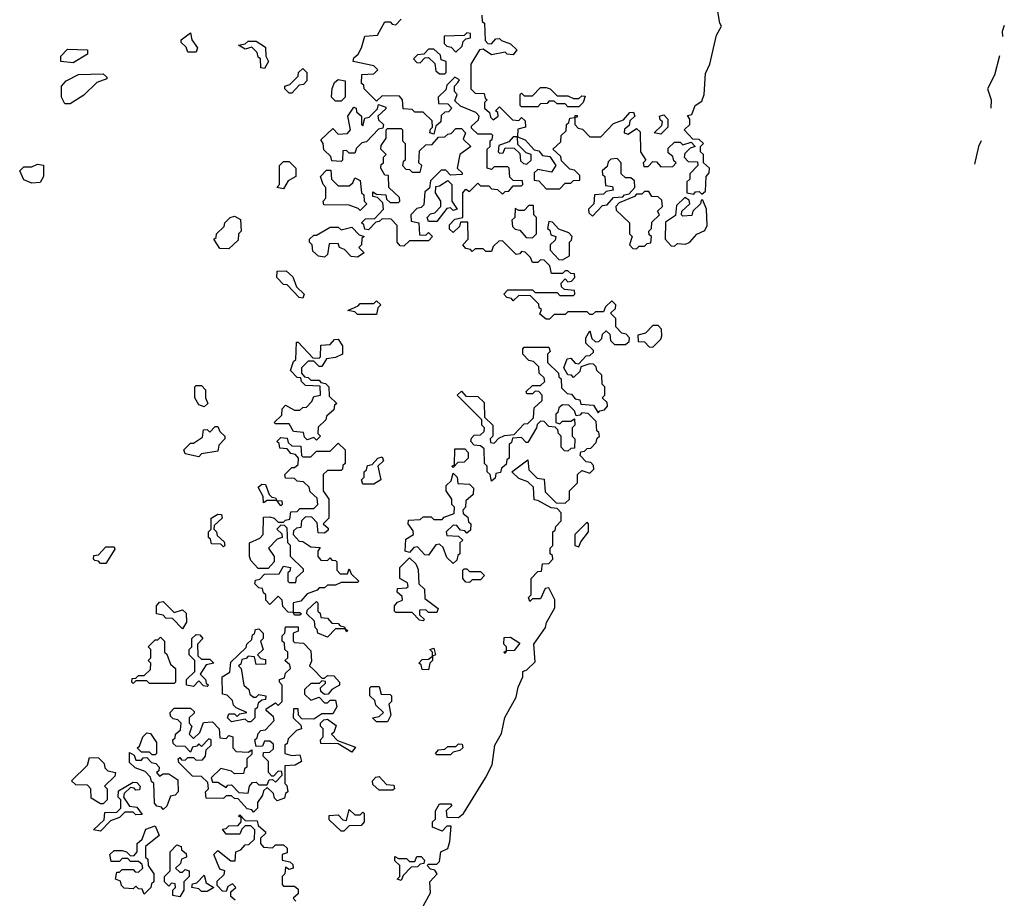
# Model space of a CAD drawing. Extents: x 2494118 to 2687960, y 757339 to 915227.
# Tile 201 of 256: x 2668700 to 2672300, y 783875 to 787088. Entities that reach past the tile are written whole.
import ezdxf

# ---------------------------------------------------------------- set-up
doc = ezdxf.new("R2010")
doc.units = 0

msp = doc.modelspace()

# ---------------------------------------------------------------- linework, layer by layer
at = {"layer": '0CON20XD'}
for points in [[(2670390, 787105), (2670391.7, 787081.7), (2670400, 787075), (2670401.7, 787011.7), (2670411.7, 787001.7), (2670425, 787000), (2670441.7, 787018.3), (2670455, 787020), (2670461.7, 787011.7), (2670495, 787000), (2670518.3, 786978.3), (2670505, 786960), (2670482.5, 786962.5), (2670475, 786970), (2670425, 786960), (2670395, 786980), (2670381.7, 786978.3), (2670350, 786925), (2670350, 786835), (2670365, 786820), (2670398.3, 786818.3), (2670401.7, 786801.7), (2670410, 786795), (2670400, 786785), (2670400, 786765), (2670418.3, 786748.3), (2670421.7, 786731.7), (2670431.7, 786721.7), (2670450, 786735), (2670448.3, 786748.3), (2670440, 786755), (2670455, 786770), (2670501.7, 786721.7), (2670525, 786720), (2670535, 786730), (2670548.3, 786718.3), (2670550, 786695), (2670521.7, 786688.3), (2670520, 786660), (2670548.3, 786648.3), (2670581.7, 786611.7), (2670598.3, 786608.3), (2670611.7, 786591.7), (2670638.3, 786588.3), (2670660, 786555), (2670645, 786530), (2670595, 786540), (2670581.7, 786528.3), (2670581.7, 786501.7), (2670598.3, 786498.3), (2670625, 786470), (2670675, 786470), (2670695, 786490), (2670715, 786490), (2670725, 786500), (2670748.3, 786501.7), (2670748.3, 786518.3), (2670728.3, 786538.3), (2670711.7, 786541.7), (2670681.7, 786571.7), (2670678.3, 786588.3), (2670650, 786615), (2670678.3, 786641.7), (2670680, 786665), (2670698.3, 786681.7), (2670700, 786705), (2670708.3, 786711.7), (2670711.7, 786728.3), (2670730, 786730), (2670731.7, 786738.3), (2670738.3, 786738.3), (2670738.3, 786731.7), (2670730, 786730), (2670730, 786705), (2670741.7, 786691.7), (2670758.3, 786688.3), (2670785, 786660), (2670825, 786660), (2670871.7, 786708.3), (2670908.3, 786721.7), (2670931.7, 786748.3), (2670945, 786750), (2670950, 786735), (2670931.7, 786718.3), (2670928.3, 786701.7), (2670911.7, 786688.3), (2670910, 786675), (2670925, 786670), (2670955, 786690), (2670968.3, 786678.3), (2670970, 786605), (2670990, 786575), (2670980, 786565), (2670981.7, 786551.7), (2670998.3, 786551.7), (2671015, 786570), (2671028.3, 786568.3), (2671045, 786550), (2671088.3, 786551.7), (2671100, 786565), (2671091.7, 786571.7), (2671088.3, 786588.3), (2671071.7, 786601.7), (2671071.7, 786618.3), (2671095, 786640), (2671115, 786640), (2671125, 786630), (2671155, 786640), (2671170, 786625), (2671151.7, 786618.3), (2671131.7, 786598.3), (2671130, 786585), (2671145, 786570), (2671178.3, 786568.3), (2671180, 786555), (2671150, 786525), (2671150, 786505), (2671140, 786495), (2671140, 786455), (2671165, 786450), (2671171.7, 786458.3), (2671185, 786460), (2671195, 786450), (2671208.3, 786461.7), (2671210, 786515), (2671221.7, 786528.3), (2671222.5, 786545), (2671200, 786565), (2671200, 786595), (2671190, 786605), (2671190, 786625), (2671200, 786635), (2671185, 786650), (2671161.7, 786651.7), (2671130, 786685), (2671150, 786705), (2671150, 786725), (2671141.7, 786738.3), (2671158.3, 786741.7), (2671170, 786775), (2671195, 786790), (2671203.3, 786815), (2671208.3, 786891.7), (2671223.3, 786925), (2671248, 787032), (2671266.7, 787065), (2671260, 787075), (2671242.5, 787185)], [(2670301.7, 786858.3), (2670308.3, 786868.3), (2670291.7, 786878.3), (2670261.7, 786848.3), (2670258.3, 786831.7), (2670230, 786805), (2670231.7, 786781.7), (2670265, 786780), (2670280, 786765), (2670268.3, 786751.7), (2670255, 786750), (2670241.7, 786738.3), (2670240, 786715), (2670221.7, 786698.3), (2670215, 786670), (2670200, 786675), (2670201.7, 786688.3), (2670210, 786695), (2670208.3, 786718.3), (2670175, 786750), (2670145, 786750), (2670135, 786760), (2670101.7, 786761.7), (2670100, 786795), (2670088.3, 786808.3), (2670025, 786810), (2670005, 786790), (2669960, 786835), (2669958.3, 786848.3), (2669950, 786855), (2669951.7, 786888.3), (2669995, 786890), (2670010, 786905), (2669995, 786920), (2669920, 786935), (2669921.7, 786948.3), (2669938.3, 786961.7), (2669950, 786985), (2669961.7, 787028.3), (2670008.3, 787031.7), (2670035, 787080), (2670055, 787080), (2670061.7, 787071.7), (2670075, 787070), (2670095, 787090)], [(2672300.5, 787066.4), (2672292.5, 787045), (2672294.2, 787026.7)], [(2669345, 786970), (2669315, 786970), (2669308.3, 786988.3), (2669290, 787005), (2669290, 787015), (2669325, 787040), (2669330, 787015), (2669350, 786985), (2669345, 786970)], [(2670295, 786970), (2670318.3, 786991.7), (2670321.7, 787008.3), (2670331.7, 787018.3), (2670348.3, 787021.7), (2670348.3, 787038.3), (2670335, 787040), (2670325, 787030), (2670251.7, 787028.3), (2670251.7, 787001.7), (2670261.7, 786991.7), (2670278.3, 786988.3), (2670295, 786970)], [(2669595, 786910), (2669581.7, 786911.7), (2669580, 786945), (2669571.7, 786951.7), (2669568.3, 786968.3), (2669548.3, 786988.3), (2669525, 786980), (2669500, 786995), (2669525, 787000), (2669535, 787010), (2669565, 787010), (2669598.3, 786988.3), (2669600, 786955), (2669610, 786935), (2669595, 786910)], [(2668895, 786930), (2668850, 786935), (2668850, 786955), (2668875, 786980), (2668948.3, 786978.3), (2668948.3, 786961.7), (2668895, 786930)], [(2670255, 786890), (2670260, 786895), (2670260, 786935), (2670241.7, 786941.7), (2670238.3, 786958.3), (2670215, 786980), (2670195, 786980), (2670178.3, 786961.7), (2670155, 786960), (2670140, 786945), (2670151.7, 786931.7), (2670165, 786930), (2670181.7, 786948.3), (2670195, 786950), (2670218.3, 786928.3), (2670221.7, 786901.7), (2670235, 786890), (2670255, 786890)], [(2672283.2, 786956), (2672264.2, 786885), (2672239.5, 786835), (2672252.5, 786795), (2672250.8, 786764.8)], [(2668885, 786780), (2668865, 786780), (2668852.5, 786805), (2668852.5, 786845), (2668870, 786865), (2668915, 786887.5), (2669005, 786890), (2669018.3, 786878.3), (2669018.3, 786871.7), (2668981.7, 786858.3), (2668935, 786812.5), (2668885, 786780)], [(2669695, 786820), (2669685, 786820), (2669670, 786835), (2669670, 786845), (2669688.3, 786851.7), (2669718.3, 786881.7), (2669720, 786895), (2669735, 786910), (2669750, 786895), (2669750, 786865), (2669738.3, 786851.7), (2669721.7, 786848.3), (2669695, 786820)], [(2669875, 786790), (2669855, 786790), (2669840, 786805), (2669843, 786837), (2669851.7, 786858.3), (2669865, 786870), (2669890, 786865), (2669890, 786805), (2669875, 786790)], [(2670143, 783787), (2670202.5, 783895), (2670200, 783935), (2670226.7, 783965), (2670218.3, 783978.3), (2670201.7, 783981.7), (2670190, 783995), (2670195, 784000), (2670225, 784000), (2670235, 784010), (2670240, 784045), (2670265, 784057.5), (2670273, 784083), (2670278.3, 784138.3), (2670261.7, 784138.3), (2670245, 784120), (2670210, 784135), (2670210, 784155), (2670220, 784165), (2670220, 784195), (2670235, 784220), (2670275, 784220), (2670280, 784215), (2670260, 784195), (2670261.7, 784171.7), (2670305, 784170), (2670322.5, 784185), (2670403.8, 784315), (2670427.3, 784362.7), (2670437.5, 784435), (2670461.7, 784478.3), (2670474.1, 784535.9), (2670515, 784610), (2670523, 784647), (2670540, 784685), (2670540, 784705), (2670555, 784710), (2670585, 784740), (2670580, 784805), (2670622.5, 784865), (2670626.7, 784883.3), (2670656.7, 784936.7), (2670657, 784967), (2670635, 785010), (2670621.7, 785008.3), (2670605, 784970), (2670575, 784970), (2670565, 784960), (2670560, 784975), (2670570, 784985), (2670570, 785045), (2670595, 785070), (2670608.3, 785071.7), (2670611.7, 785098.3), (2670635, 785100), (2670650, 785115), (2670648.3, 785128.3), (2670640, 785135), (2670640, 785155), (2670650, 785165), (2670650, 785215), (2670658.3, 785221.7), (2670660, 785235), (2670680, 785255), (2670680, 785285), (2670665, 785300), (2670643, 785303), (2670595, 785330), (2670581.7, 785331.7), (2670578.3, 785378.3), (2670558.3, 785398.3), (2670525, 785410), (2670500, 785435), (2670558.3, 785478.3), (2670561.7, 785441.7), (2670591.7, 785411.7), (2670618.3, 785408.3), (2670621.7, 785361.7), (2670661.7, 785321.7), (2670695, 785320), (2670710, 785335), (2670710, 785365), (2670740, 785395), (2670740, 785425), (2670755, 785440), (2670785, 785430), (2670800, 785445), (2670798.3, 785458.3), (2670788.3, 785468.3), (2670771.7, 785471.7), (2670750, 785495), (2670751.7, 785508.3), (2670765, 785510), (2670775, 785520), (2670788.3, 785521.7), (2670808.3, 785541.7), (2670811.7, 785558.3), (2670820, 785565), (2670818.3, 785578.3), (2670810, 785585), (2670808.3, 785618.3), (2670778.3, 785648.3), (2670755, 785650), (2670748.3, 785641.7), (2670735, 785640), (2670728.3, 785658.3), (2670708.3, 785678.3), (2670685, 785680), (2670671.7, 785668.3), (2670668.3, 785651.7), (2670660, 785645), (2670660, 785615), (2670675, 785610), (2670685, 785620), (2670715, 785620), (2670728.3, 785628.3), (2670730, 785605), (2670720, 785595), (2670720, 785565), (2670730, 785555), (2670728.3, 785521.7), (2670715, 785520), (2670705, 785510), (2670691.7, 785511.7), (2670680, 785525), (2670680, 785565), (2670670, 785575), (2670668.3, 785588.3), (2670658.3, 785598.3), (2670635, 785600), (2670618.3, 785618.3), (2670605, 785620), (2670591.7, 785608.3), (2670590, 785595), (2670558.3, 785541.7), (2670551.7, 785541.7), (2670535, 785560), (2670501.7, 785558.3), (2670498.3, 785541.7), (2670490, 785535), (2670490, 785485), (2670481.7, 785478.3), (2670478.3, 785461.7), (2670461.7, 785448.3), (2670458.3, 785431.7), (2670441.7, 785428.3), (2670438.3, 785411.7), (2670425, 785400), (2670420, 785425), (2670410, 785435), (2670410, 785455), (2670400, 785465), (2670398.3, 785518.3), (2670385, 785530), (2670361.7, 785531.7), (2670350, 785545), (2670351.7, 785558.3), (2670361.7, 785568.3), (2670385, 785570), (2670398.3, 785581.7), (2670400, 785595), (2670390, 785605), (2670390, 785625), (2670300, 785715), (2670315, 785730), (2670331.7, 785711.7), (2670375, 785710), (2670398.3, 785688.3), (2670400, 785635), (2670430, 785605), (2670430, 785565), (2670420, 785555), (2670421.7, 785541.7), (2670435, 785540), (2670451.7, 785558.3), (2670473, 785567), (2670508.3, 785571.7), (2670545, 785610), (2670558.3, 785611.7), (2670578.3, 785631.7), (2670581.7, 785668.3), (2670610, 785695), (2670610, 785715), (2670598.3, 785728.3), (2670585, 785730), (2670575, 785720), (2670555, 785720), (2670551.7, 785728.3), (2670575, 785750), (2670605, 785750), (2670620, 785765), (2670618.3, 785778.3), (2670600, 785795), (2670598.3, 785818.3), (2670578.3, 785838.3), (2670561.7, 785841.7), (2670540, 785865), (2670540, 785885), (2670545, 785890), (2670635, 785890), (2670640, 785875), (2670630, 785865), (2670630, 785835), (2670670, 785795), (2670671.7, 785781.7), (2670680, 785775), (2670681.7, 785741.7), (2670701.7, 785721.7), (2670718.3, 785718.3), (2670731.7, 785701.7), (2670748.3, 785698.3), (2670751.7, 785681.7), (2670798.3, 785678.3), (2670815, 785650), (2670821.7, 785658.3), (2670838.3, 785661.7), (2670850, 785675), (2670848.3, 785688.3), (2670830, 785705), (2670840, 785715), (2670840, 785745), (2670830, 785755), (2670828.3, 785788.3), (2670810, 785805), (2670808.3, 785818.3), (2670798.3, 785828.3), (2670785, 785830), (2670751.7, 785818.3), (2670748.3, 785801.7), (2670725, 785780), (2670718.3, 785788.3), (2670705, 785790), (2670690, 785815), (2670701.7, 785848.3), (2670715, 785850), (2670731.7, 785831.7), (2670745, 785830), (2670771.7, 785858.3), (2670785, 785860), (2670798.3, 785871.7), (2670798.3, 785878.3), (2670770, 785905), (2670770, 785925), (2670785, 785950), (2670791.7, 785921.7), (2670805, 785910), (2670818.3, 785911.7), (2670828.3, 785921.7), (2670831.7, 785938.3), (2670845, 785950), (2670858.3, 785938.3), (2670860, 785915), (2670875, 785900), (2670915, 785900), (2670928.3, 785911.7), (2670930, 785925), (2670918.3, 785938.3), (2670901.7, 785941.7), (2670880, 785965), (2670880, 785995), (2670860, 786015), (2670878.3, 786031.7), (2670880, 786045), (2670865, 786060), (2670841.7, 786038.3), (2670835, 786020), (2670805, 786020), (2670795, 786010), (2670785, 786010), (2670775, 786020), (2670705, 786020), (2670695, 786010), (2670655, 786010), (2670637, 785993), (2670625, 785992.5), (2670601.7, 786011.7), (2670608.3, 786028.3), (2670600, 786035), (2670598.3, 786048.3), (2670568.3, 786078.3), (2670525, 786080), (2670505, 786060), (2670498.3, 786068.3), (2670481.7, 786071.7), (2670470, 786085), (2670485, 786100), (2670575, 786100), (2670585, 786090), (2670665, 786090), (2670675, 786080), (2670725, 786080), (2670730, 786085), (2670728.3, 786098.3), (2670691.7, 786101.7), (2670681.7, 786111.7), (2670680, 786125), (2670695, 786140), (2670705, 786130), (2670718.3, 786131.7), (2670730, 786145), (2670728.3, 786158.3), (2670715, 786160), (2670705, 786170), (2670695, 786170), (2670685, 786160), (2670645, 786160), (2670638.3, 786188.3), (2670618.3, 786208.3), (2670605, 786210), (2670595, 786200), (2670575, 786200), (2670568.3, 786218.3), (2670548.3, 786238.3), (2670535, 786240), (2670528.3, 786231.7), (2670515, 786230), (2670465, 786280), (2670451.7, 786278.3), (2670431.7, 786258.3), (2670425, 786240), (2670405, 786240), (2670395, 786250), (2670365, 786250), (2670355, 786240), (2670348.3, 786248.3), (2670331.7, 786251.7), (2670320, 786265), (2670340, 786285), (2670338.3, 786348.3), (2670311.7, 786348.3), (2670308.3, 786331.7), (2670285, 786310), (2670271.7, 786321.7), (2670271.7, 786338.3), (2670291.7, 786358.3), (2670320, 786365), (2670320, 786455), (2670331.7, 786468.3), (2670345, 786460), (2670375, 786490), (2670385, 786480), (2670415, 786480), (2670425, 786470), (2670447, 786467), (2670465, 786450), (2670475, 786460), (2670488.3, 786461.7), (2670505, 786480), (2670535, 786480), (2670540, 786485), (2670538.3, 786498.3), (2670505, 786500), (2670491.7, 786511.7), (2670490, 786545), (2670485, 786550), (2670435, 786550), (2670425, 786540), (2670410, 786545), (2670410, 786615), (2670420, 786625), (2670420, 786645), (2670428.3, 786651.7), (2670430, 786665), (2670425, 786670), (2670375, 786670), (2670351.7, 786691.7), (2670351.7, 786698.3), (2670378.3, 786721.7), (2670380, 786735), (2670368.3, 786748.3), (2670311.7, 786771.7), (2670291.7, 786791.7), (2670300, 786815), (2670290, 786825), (2670290, 786845), (2670301.7, 786858.3)], [(2670745, 786770), (2670705, 786770), (2670695, 786780), (2670665, 786780), (2670655, 786790), (2670635, 786790), (2670628.3, 786781.7), (2670605, 786780), (2670595, 786770), (2670535, 786770), (2670530, 786775), (2670530, 786815), (2670535, 786820), (2670545, 786810), (2670575, 786810), (2670605, 786840), (2670625, 786840), (2670640, 786835), (2670665, 786810), (2670705, 786810), (2670725, 786800), (2670745, 786800), (2670755, 786810), (2670768.3, 786808.3), (2670760, 786785), (2670745, 786770)], [(2669875, 786570), (2669841.7, 786571.7), (2669838.3, 786588.3), (2669811.7, 786611.7), (2669810, 786635), (2669801.7, 786648.3), (2669845, 786690), (2669865, 786670), (2669898.3, 786671.7), (2669910, 786685), (2669900, 786735), (2669921.7, 786768.3), (2669930, 786765), (2669931.7, 786751.7), (2669950, 786735), (2669950, 786705), (2669955, 786700), (2669961.7, 786728.3), (2669978.3, 786731.7), (2670008.3, 786761.7), (2670011.7, 786778.3), (2670038.3, 786768.3), (2670038.3, 786761.7), (2670010, 786735), (2670011.7, 786721.7), (2670030, 786705), (2670028.3, 786691.7), (2670011.7, 786688.3), (2669968.3, 786641.7), (2669951.7, 786638.3), (2669931.7, 786618.3), (2669925, 786600), (2669905, 786600), (2669895, 786610), (2669881.7, 786608.3), (2669880, 786575), (2669875, 786570)], [(2671045, 786670), (2671020, 786675), (2671048.3, 786701.7), (2671050, 786715), (2671041.7, 786721.7), (2671040, 786735), (2671055, 786740), (2671070, 786725), (2671070, 786695), (2671045, 786670)], [(2670105, 786260), (2670091.7, 786261.7), (2670080, 786275), (2670080, 786335), (2670058.3, 786358.3), (2670025, 786360), (2670015, 786350), (2670001.7, 786348.3), (2669975, 786320), (2669961.7, 786321.7), (2669958.3, 786338.3), (2669950, 786345), (2669965, 786360), (2669998.3, 786361.7), (2670030, 786395), (2670028.3, 786418.3), (2670008.3, 786438.3), (2669991.7, 786441.7), (2669991.7, 786458.3), (2670005, 786450), (2670038.3, 786448.3), (2670041.7, 786431.7), (2670055, 786420), (2670085, 786420), (2670090, 786425), (2670088.3, 786438.3), (2670050, 786475), (2670048.3, 786518.3), (2670035, 786520), (2670020, 786545), (2670021.7, 786558.3), (2670030, 786565), (2670030, 786585), (2670040, 786595), (2670020, 786615), (2670021.7, 786628.3), (2670040, 786655), (2670040, 786685), (2670045, 786690), (2670095, 786690), (2670100, 786685), (2670100, 786645), (2670110, 786635), (2670110, 786575), (2670101.7, 786568.3), (2670100, 786555), (2670111.7, 786541.7), (2670125, 786540), (2670135, 786530), (2670165, 786530), (2670170, 786555), (2670160, 786565), (2670161.7, 786608.3), (2670185, 786630), (2670208.3, 786631.7), (2670231.7, 786658.3), (2670255, 786660), (2670265, 786670), (2670278.3, 786671.7), (2670295, 786690), (2670315, 786690), (2670330, 786675), (2670321.7, 786651.7), (2670350, 786625), (2670310, 786595), (2670300, 786545), (2670318.3, 786528.3), (2670318.3, 786521.7), (2670275, 786520), (2670258.3, 786538.3), (2670241.7, 786538.3), (2670201.7, 786498.3), (2670198.3, 786471.7), (2670181.7, 786458.3), (2670178.3, 786411.7), (2670168.3, 786401.7), (2670151.7, 786398.3), (2670130, 786375), (2670131.7, 786351.7), (2670160, 786345), (2670161.7, 786301.7), (2670185, 786300), (2670195, 786310), (2670210, 786295), (2670195, 786280), (2670125, 786280), (2670105, 786260)], [(2670555, 786560), (2670570, 786575), (2670570, 786595), (2670551.7, 786601.7), (2670521.7, 786631.7), (2670520, 786660), (2670505, 786660), (2670488.3, 786641.7), (2670451.7, 786628.3), (2670450, 786605), (2670455, 786600), (2670468.3, 786601.7), (2670475, 786620), (2670508.3, 786618.3), (2670528.3, 786598.3), (2670531.7, 786571.7), (2670541.7, 786561.7), (2670555, 786560)], [(2672216, 786645.1), (2672205.6, 786625), (2672191.2, 786559.8)], [(2668745, 786490), (2668715, 786502.5), (2668700, 786535), (2668715, 786550), (2668745, 786550), (2668765, 786560), (2668786.7, 786556.7), (2668787.5, 786515), (2668775, 786492.5), (2668745, 786490)], [(2669665, 786470), (2669640, 786475), (2669650, 786485), (2669650, 786555), (2669665, 786570), (2669685, 786570), (2669710, 786545), (2669710, 786515), (2669681.7, 786498.3), (2669665, 786470)], [(2670795, 786370), (2670831.7, 786408.3), (2670848.3, 786411.7), (2670871.7, 786438.3), (2670905, 786440), (2670911.7, 786448.3), (2670928.3, 786451.7), (2670950, 786475), (2670948.3, 786498.3), (2670935, 786510), (2670915, 786510), (2670900, 786525), (2670900, 786565), (2670885, 786580), (2670861.7, 786578.3), (2670851.7, 786568.3), (2670848.3, 786551.7), (2670830, 786535), (2670831.7, 786521.7), (2670840, 786515), (2670841.7, 786481.7), (2670868.3, 786478.3), (2670870, 786465), (2670845, 786460), (2670835, 786450), (2670801.7, 786448.3), (2670800, 786415), (2670780, 786395), (2670781.7, 786381.7), (2670795, 786370)], [(2669945, 786390), (2669938.3, 786398.3), (2669905, 786410), (2669811.7, 786411.7), (2669810, 786425), (2669820, 786435), (2669820, 786475), (2669810, 786485), (2669800, 786515), (2669821.7, 786538.3), (2669838.3, 786538.3), (2669840, 786505), (2669865, 786480), (2669905, 786480), (2669918.3, 786491.7), (2669925, 786510), (2669945, 786500), (2669950, 786455), (2669958.3, 786448.3), (2669960, 786425), (2669970, 786415), (2669945, 786390)], [(2670225, 786350), (2670195, 786350), (2670190, 786365), (2670201.7, 786378.3), (2670218.3, 786381.7), (2670240, 786405), (2670240, 786425), (2670220, 786455), (2670221.7, 786478.3), (2670235, 786480), (2670265, 786500), (2670280, 786485), (2670280, 786425), (2670300, 786395), (2670285, 786390), (2670275, 786400), (2670261.7, 786398.3), (2670225, 786350)], [(2670955, 786250), (2670965, 786260), (2670985, 786260), (2670995, 786270), (2671008.3, 786271.7), (2671010, 786295), (2671001.7, 786301.7), (2671000, 786315), (2671010, 786325), (2671011.7, 786348.3), (2671040, 786375), (2671031.7, 786388.3), (2671050, 786405), (2671048.3, 786428.3), (2671035, 786440), (2671011.7, 786441.7), (2671000, 786460), (2670985, 786460), (2670975, 786450), (2670955, 786450), (2670948.3, 786441.7), (2670891.7, 786418.3), (2670880, 786405), (2670881.7, 786391.7), (2670930, 786345), (2670930, 786305), (2670940, 786295), (2670930, 786265), (2670941.7, 786251.7), (2670955, 786250)], [(2671095, 786260), (2671105, 786270), (2671135, 786267.5), (2671150, 786275), (2671176.4, 786303.6), (2671205, 786316.7), (2671214.2, 786335), (2671211.2, 786395), (2671198.3, 786428.3), (2671191.7, 786428.3), (2671190, 786415), (2671161.7, 786388.3), (2671158.3, 786371.7), (2671125, 786370), (2671120, 786375), (2671121.7, 786388.3), (2671150, 786415), (2671148.3, 786428.3), (2671131.7, 786438.3), (2671101.7, 786408.3), (2671098.3, 786371.7), (2671061.7, 786348.3), (2671060, 786285), (2671081.7, 786261.7), (2671095, 786260)], [(2670575, 786290), (2670590, 786305), (2670590, 786365), (2670580, 786375), (2670578.3, 786408.3), (2670561.7, 786408.3), (2670545, 786390), (2670525, 786390), (2670511.7, 786398.3), (2670510, 786365), (2670500, 786355), (2670501.7, 786331.7), (2670511.7, 786321.7), (2670528.3, 786318.3), (2670551.7, 786291.7), (2670575, 786290)], [(2669465, 786250), (2669431.7, 786251.7), (2669410, 786285), (2669418.3, 786291.7), (2669420, 786305), (2669448.3, 786331.7), (2669450, 786345), (2669470, 786365), (2669485, 786370), (2669507, 786357), (2669510, 786315), (2669500, 786305), (2669498.3, 786281.7), (2669465, 786250)], [(2670685, 786210), (2670710, 786225), (2670710, 786275), (2670718.3, 786281.7), (2670720, 786295), (2670708.3, 786308.3), (2670671.7, 786321.7), (2670648.3, 786348.3), (2670635, 786350), (2670630, 786325), (2670638.3, 786318.3), (2670641.7, 786301.7), (2670660, 786295), (2670658.3, 786281.7), (2670640, 786265), (2670640, 786245), (2670671.7, 786211.7), (2670685, 786210)], [(2669935, 786220), (2669911.7, 786221.7), (2669888.3, 786248.3), (2669870, 786255), (2669865, 786270), (2669831.7, 786268.3), (2669825, 786230), (2669815, 786220), (2669793, 786223), (2669771.7, 786241.7), (2669770, 786265), (2669760, 786275), (2669760, 786285), (2669775, 786300), (2669785, 786300), (2669835, 786330), (2669865, 786330), (2669875, 786320), (2669915, 786330), (2669941.7, 786301.7), (2669960, 786295), (2669951.7, 786288.3), (2669950, 786265), (2669940, 786255), (2669960, 786235), (2669935, 786220)], [(2669735, 786070), (2669721.7, 786071.7), (2669678.3, 786118.3), (2669665, 786120), (2669640, 786145), (2669641.7, 786168.3), (2669675, 786170), (2669698.3, 786148.3), (2669711.7, 786111.7), (2669740, 786085), (2669735, 786070)], [(2670005, 786010), (2669935, 786010), (2669925, 786020), (2669900, 786025), (2669938.3, 786041.7), (2669945, 786050), (2669995, 786050), (2670005, 786060), (2670020, 786045), (2670010, 786035), (2670005, 786010)], [(2671015, 785890), (2671045, 785920), (2671048, 785932), (2671046.4, 785956.4), (2671035, 785970), (2671015, 785970), (2670988.3, 785941.7), (2670960, 785935), (2670961.7, 785911.7), (2670985, 785910), (2671001.7, 785891.7), (2671015, 785890)], [(2669785, 785550), (2669775, 785560), (2669751.7, 785551.7), (2669741.7, 785561.7), (2669738.3, 785578.3), (2669701.7, 785581.7), (2669685, 785610), (2669635, 785610), (2669630, 785615), (2669658.3, 785641.7), (2669660, 785665), (2669671.7, 785678.3), (2669705, 785660), (2669725, 785660), (2669735, 785670), (2669748.3, 785671.7), (2669768.3, 785691.7), (2669775, 785710), (2669800, 785715), (2669798.3, 785748.3), (2669745, 785750), (2669730, 785765), (2669728.3, 785778.3), (2669715, 785780), (2669690, 785805), (2669701.7, 785838.3), (2669710, 785845), (2669711.7, 785908.3), (2669718.3, 785908.3), (2669771.7, 785851.7), (2669795, 785850), (2669800, 785855), (2669801.7, 785898.3), (2669835, 785900), (2669851.7, 785918.3), (2669865, 785920), (2669880, 785895), (2669880, 785865), (2669855, 785852.5), (2669821.7, 785848.3), (2669805, 785820), (2669795, 785820), (2669775, 785840), (2669755, 785840), (2669730, 785815), (2669730, 785795), (2669741.7, 785781.7), (2669755, 785780), (2669765, 785770), (2669795, 785770), (2669801.7, 785761.7), (2669818.3, 785758.3), (2669830, 785745), (2669831.7, 785711.7), (2669860, 785685), (2669851.7, 785678.3), (2669848.3, 785661.7), (2669821.7, 785638.3), (2669820, 785625), (2669791.7, 785598.3), (2669790, 785575), (2669800, 785565), (2669785, 785550)], [(2669375, 785672.5), (2669355, 785680), (2669340, 785705), (2669340, 785745), (2669345, 785750), (2669365, 785750), (2669380, 785735), (2669380, 785705), (2669387.5, 785685), (2669375, 785672.5)], [(2669355, 785490), (2669305, 785500), (2669300, 785515), (2669325, 785540), (2669335, 785540), (2669368.3, 785561.7), (2669371.7, 785588.3), (2669385, 785590), (2669395, 785580), (2669415, 785600), (2669425, 785600), (2669431.7, 785581.7), (2669450, 785565), (2669450, 785555), (2669428.3, 785531.7), (2669425, 785510), (2669365, 785500), (2669355, 785490)], [(2669725, 784910), (2669705, 784910), (2669700, 784920), (2669681.7, 784921.7), (2669661.7, 784941.7), (2669660, 784965), (2669645, 784980), (2669615, 784950), (2669600, 784965), (2669600, 784985), (2669591.7, 784991.7), (2669588.3, 785008.3), (2669575, 785010), (2669560, 785025), (2669561.7, 785038.3), (2669578.3, 785041.7), (2669595, 785060), (2669648.3, 785061.7), (2669665, 785090), (2669690, 785085), (2669688.3, 785071.7), (2669680, 785065), (2669680, 785035), (2669685, 785030), (2669710, 785030), (2669711.7, 785048.3), (2669738.3, 785071.7), (2669738.3, 785078.3), (2669690, 785125), (2669690, 785165), (2669680, 785175), (2669678.3, 785228.3), (2669668.3, 785238.3), (2669655, 785240), (2669640, 785225), (2669658.3, 785208.3), (2669660, 785195), (2669641.7, 785188.3), (2669610, 785155), (2669630, 785125), (2669630, 785105), (2669608.3, 785081.7), (2669571.7, 785081.7), (2669545, 785110), (2669540, 785125), (2669540, 785175), (2669578.3, 785191.7), (2669590, 785205), (2669591.7, 785268.3), (2669615, 785270), (2669630, 785265), (2669645, 785250), (2669665, 785250), (2669671.7, 785258.3), (2669688.3, 785261.7), (2669691.7, 785288.3), (2669715, 785290), (2669725, 785300), (2669775, 785300), (2669790, 785315), (2669788.3, 785338.3), (2669761.7, 785361.7), (2669758.3, 785378.3), (2669738.3, 785398.3), (2669715, 785400), (2669705, 785410), (2669671.7, 785411.7), (2669670, 785425), (2669695, 785450), (2669705, 785450), (2669718.3, 785461.7), (2669720, 785485), (2669708.3, 785498.3), (2669691.7, 785501.7), (2669678.3, 785518.3), (2669651.7, 785521.7), (2669648.3, 785538.3), (2669640, 785545), (2669655, 785560), (2669678.3, 785558.3), (2669681.7, 785541.7), (2669695, 785530), (2669728.3, 785528.3), (2669730, 785495), (2669735, 785490), (2669765, 785490), (2669785, 785510), (2669835, 785510), (2669865, 785540), (2669890, 785515), (2669890, 785465), (2669881.7, 785458.3), (2669880, 785445), (2669875, 785440), (2669825, 785440), (2669810, 785425), (2669810, 785365), (2669830, 785335), (2669830, 785265), (2669810, 785245), (2669828.3, 785228.3), (2669828.3, 785221.7), (2669815, 785210), (2669791.7, 785211.7), (2669788.3, 785248.3), (2669768.3, 785268.3), (2669745, 785270), (2669730, 785255), (2669728.3, 785231.7), (2669711.7, 785228.3), (2669701.7, 785218.3), (2669700, 785205), (2669721.7, 785181.7), (2669735, 785180), (2669765, 785160), (2669798.3, 785158.3), (2669790, 785145), (2669790, 785125), (2669801.7, 785111.7), (2669825, 785110), (2669835, 785120), (2669841.7, 785111.7), (2669855, 785110), (2669860, 785105), (2669860, 785075), (2669871.7, 785061.7), (2669898.3, 785061.7), (2669905, 785080), (2669911.7, 785061.7), (2669940, 785035), (2669935, 785030), (2669875, 785030), (2669855, 785020), (2669825, 785020), (2669815, 785010), (2669795, 785010), (2669788.3, 785001.7), (2669751.7, 784988.3), (2669728.3, 784961.7), (2669700, 784955), (2669700, 784920), (2669725, 784920), (2669730, 784915), (2669725, 784910)], [(2670285, 785450), (2670280, 785455), (2670290, 785460), (2670291.7, 785518.3), (2670328.3, 785518.3), (2670340, 785505), (2670340, 785485), (2670325, 785470), (2670301.7, 785468.3), (2670285, 785450)], [(2669995, 785390), (2669955, 785390), (2669950, 785405), (2669960, 785415), (2669960, 785435), (2669968.3, 785441.7), (2669971.7, 785458.3), (2669988.3, 785461.7), (2670010, 785485), (2670025, 785490), (2670030, 785475), (2670010, 785455), (2670020, 785405), (2669995, 785390)], [(2670285, 785100), (2670261.7, 785121.7), (2670248.3, 785158.3), (2670235, 785170), (2670221.7, 785168.3), (2670195, 785130), (2670181.7, 785131.7), (2670155, 785160), (2670141.7, 785158.3), (2670125, 785140), (2670110, 785145), (2670111.7, 785188.3), (2670140, 785205), (2670138.3, 785218.3), (2670120, 785245), (2670121.7, 785258.3), (2670165, 785260), (2670175, 785270), (2670205, 785270), (2670215, 785260), (2670245, 785260), (2670251.7, 785268.3), (2670288.3, 785281.7), (2670290, 785305), (2670280, 785315), (2670280, 785335), (2670260, 785365), (2670260, 785385), (2670278.3, 785401.7), (2670285, 785430), (2670300, 785415), (2670301.7, 785391.7), (2670345, 785390), (2670360, 785375), (2670358.3, 785351.7), (2670331.7, 785328.3), (2670330, 785305), (2670320, 785295), (2670321.7, 785281.7), (2670338.3, 785268.3), (2670341.7, 785251.7), (2670350, 785245), (2670348.3, 785221.7), (2670335, 785210), (2670328.3, 785218.3), (2670311.7, 785221.7), (2670298.3, 785238.3), (2670285, 785240), (2670260, 785215), (2670261.7, 785201.7), (2670305, 785200), (2670320, 785185), (2670310, 785175), (2670310, 785135), (2670301.7, 785128.3), (2670298.3, 785111.7), (2670285, 785100)], [(2669655, 785310), (2669640, 785330), (2669605, 785330), (2669591.7, 785321.7), (2669590, 785345), (2669571.7, 785378.3), (2669585, 785390), (2669598.3, 785388.3), (2669611.7, 785351.7), (2669621.7, 785341.7), (2669635, 785340), (2669640, 785330), (2669658.3, 785328.3), (2669660, 785315), (2669655, 785310)], [(2669445, 785160), (2669435, 785170), (2669401.7, 785171.7), (2669398.3, 785188.3), (2669390, 785195), (2669390, 785215), (2669400, 785225), (2669400, 785265), (2669425, 785280), (2669438.3, 785278.3), (2669440, 785265), (2669411.7, 785238.3), (2669410, 785225), (2669420, 785215), (2669421.7, 785201.7), (2669448.3, 785178.3), (2669450, 785165), (2669445, 785160)], [(2670745, 785160), (2670751.7, 785178.3), (2670780, 785215), (2670780, 785245), (2670775, 785250), (2670730, 785205), (2670730, 785165), (2670745, 785160)], [(2669015, 785100), (2668995, 785100), (2668988.3, 785108.3), (2668975, 785110), (2668970, 785115), (2668971.7, 785128.3), (2668988.3, 785131.7), (2669015, 785160), (2669045, 785160), (2669048.3, 785151.7), (2669015, 785100)], [(2670175, 784890), (2670161.7, 784891.7), (2670135, 784920), (2670075, 784920), (2670070, 784925), (2670070, 784945), (2670081.7, 784958.3), (2670100, 784965), (2670098.3, 784978.3), (2670080, 784995), (2670081.7, 785008.3), (2670115, 785010), (2670120, 785015), (2670118.3, 785028.3), (2670090, 785045), (2670090, 785085), (2670125, 785120), (2670148.3, 785098.3), (2670157, 785077), (2670160, 785025), (2670180, 785005), (2670181.7, 784971.7), (2670230, 784935), (2670225, 784920), (2670195, 784920), (2670185, 784930), (2670161.7, 784928.3), (2670161.7, 784911.7), (2670180, 784895), (2670175, 784890)], [(2670345, 785030), (2670331.7, 785031.7), (2670320, 785045), (2670320, 785075), (2670325, 785080), (2670335, 785080), (2670345, 785070), (2670385, 785070), (2670400, 785055), (2670385, 785040), (2670355, 785040), (2670345, 785030)], [(2669295, 784860), (2669258.3, 784898.3), (2669235, 784900), (2669225, 784910), (2669200, 784915), (2669200, 784945), (2669211.7, 784958.3), (2669225, 784960), (2669265, 784920), (2669295, 784930), (2669308.3, 784918.3), (2669310, 784885), (2669295, 784860)], [(2669825, 784830), (2669790, 784845), (2669788.3, 784858.3), (2669780, 784865), (2669778.3, 784888.3), (2669750, 784915), (2669751.7, 784928.3), (2669785, 784960), (2669790, 784955), (2669790, 784925), (2669798.3, 784918.3), (2669801.7, 784901.7), (2669825, 784900), (2669841.7, 784881.7), (2669865, 784880), (2669871.7, 784871.7), (2669888.3, 784868.3), (2669890, 784860), (2669900, 784855), (2669895, 784850), (2669890, 784860), (2669855, 784860), (2669825, 784830)], [(2669555, 784190), (2669548.3, 784198.3), (2669531.7, 784201.7), (2669498.3, 784238.3), (2669485, 784240), (2669475, 784250), (2669455, 784250), (2669445, 784240), (2669381.7, 784241.7), (2669380, 784265), (2669390, 784275), (2669388.3, 784298.3), (2669365, 784320), (2669331.7, 784321.7), (2669281.7, 784371.7), (2669280, 784385), (2669285, 784390), (2669291.7, 784381.7), (2669305, 784380), (2669315, 784390), (2669335, 784390), (2669345, 784380), (2669368.3, 784381.7), (2669380, 784395), (2669381.7, 784418.3), (2669400, 784435), (2669400, 784455), (2669391.7, 784458.3), (2669365, 784430), (2669355, 784440), (2669348.3, 784431.7), (2669331.7, 784428.3), (2669325, 784410), (2669305, 784430), (2669271.7, 784431.7), (2669261.7, 784441.7), (2669260, 784455), (2669268.3, 784461.7), (2669270, 784475), (2669288.3, 784491.7), (2669290, 784515), (2669278.3, 784528.3), (2669261.7, 784531.7), (2669251.7, 784541.7), (2669250, 784555), (2669265, 784570), (2669325, 784570), (2669338.3, 784558.3), (2669338.3, 784551.7), (2669320, 784535), (2669320, 784515), (2669330, 784505), (2669320, 784475), (2669335, 784460), (2669358.3, 784481.7), (2669371.7, 784518.3), (2669405, 784520), (2669430, 784495), (2669431.7, 784461.7), (2669455, 784460), (2669465, 784470), (2669480, 784465), (2669480, 784425), (2669491.7, 784411.7), (2669535, 784410), (2669548.3, 784418.3), (2669548.3, 784401.7), (2669530, 784385), (2669530, 784355), (2669521.7, 784348.3), (2669518.3, 784331.7), (2669485, 784330), (2669475, 784340), (2669435, 784350), (2669400, 784315), (2669405, 784300), (2669425, 784300), (2669455, 784280), (2669461.7, 784288.3), (2669475, 784290), (2669501.7, 784261.7), (2669535, 784260), (2669540, 784285), (2669551.7, 784298.3), (2669565, 784300), (2669575, 784290), (2669605, 784290), (2669611.7, 784308.3), (2669625, 784310), (2669635, 784300), (2669660, 784325), (2669658.3, 784338.3), (2669645, 784340), (2669628.3, 784321.7), (2669621.7, 784321.7), (2669610, 784335), (2669610, 784375), (2669590, 784395), (2669591.7, 784408.3), (2669615, 784410), (2669628.3, 784421.7), (2669628.3, 784438.3), (2669615, 784450), (2669595, 784450), (2669588.3, 784431.7), (2669565, 784430), (2669560, 784455), (2669568.3, 784461.7), (2669571.7, 784478.3), (2669581.7, 784488.3), (2669598.3, 784491.7), (2669630, 784525), (2669628.3, 784538.3), (2669601.7, 784561.7), (2669601.7, 784568.3), (2669635, 784590), (2669645, 784580), (2669660, 784595), (2669660, 784655), (2669650, 784665), (2669650, 784675), (2669668.3, 784681.7), (2669671.7, 784698.3), (2669690, 784715), (2669688.3, 784728.3), (2669670, 784745), (2669680, 784755), (2669680, 784775), (2669670, 784785), (2669668.3, 784808.3), (2669660, 784815), (2669660, 784835), (2669670, 784845), (2669671.7, 784868.3), (2669718.3, 784868.3), (2669718.3, 784851.7), (2669700, 784845), (2669700, 784815), (2669705, 784810), (2669738.3, 784808.3), (2669765, 784780), (2669767.5, 784742.5), (2669760, 784725), (2669775, 784710), (2669805, 784680), (2669815, 784680), (2669825, 784690), (2669848.3, 784688.3), (2669870, 784665), (2669870, 784655), (2669841.7, 784638.3), (2669828.3, 784621.7), (2669815, 784620), (2669801.7, 784631.7), (2669800, 784645), (2669818.3, 784661.7), (2669818.3, 784668.3), (2669805, 784670), (2669795, 784660), (2669765, 784660), (2669741.7, 784638.3), (2669741.7, 784621.7), (2669765, 784600), (2669795, 784610), (2669815, 784590), (2669825, 784590), (2669835, 784600), (2669855, 784600), (2669860, 784575), (2669845, 784550), (2669805, 784550), (2669775, 784530), (2669731.7, 784531.7), (2669720, 784545), (2669718.3, 784568.3), (2669701.7, 784568.3), (2669700, 784535), (2669728.3, 784508.3), (2669730, 784495), (2669711.7, 784488.3), (2669681.7, 784458.3), (2669678.3, 784441.7), (2669670, 784435), (2669670, 784405), (2669695, 784397.5), (2669725, 784400), (2669730, 784375), (2669707.5, 784362.5), (2669670, 784360), (2669670, 784295), (2669677, 784287), (2669680, 784265), (2669671.7, 784258.3), (2669668.3, 784241.7), (2669641.7, 784231.7), (2669631.7, 784241.7), (2669628.3, 784258.3), (2669605, 784280), (2669591.7, 784268.3), (2669588.3, 784251.7), (2669570, 784225), (2669570, 784205), (2669555, 784190)], [(2669265, 784660), (2669175, 784660), (2669165, 784670), (2669125, 784670), (2669115, 784660), (2669110, 784665), (2669111.7, 784678.3), (2669125, 784680), (2669135, 784690), (2669155, 784690), (2669178.3, 784711.7), (2669180, 784735), (2669170, 784745), (2669180, 784755), (2669180, 784785), (2669170, 784795), (2669195, 784820), (2669205, 784820), (2669215, 784830), (2669230, 784815), (2669230, 784775), (2669238.3, 784768.3), (2669251.7, 784731.7), (2669270, 784715), (2669270, 784665), (2669265, 784660)], [(2669385, 784650), (2669371.7, 784651.7), (2669355, 784670), (2669335, 784650), (2669310, 784655), (2669310, 784675), (2669340, 784705), (2669340, 784745), (2669320, 784765), (2669320, 784785), (2669330, 784795), (2669330, 784825), (2669345, 784840), (2669358.3, 784838.3), (2669370, 784825), (2669350, 784805), (2669351.7, 784761.7), (2669365, 784750), (2669395, 784750), (2669410, 784735), (2669381.7, 784728.3), (2669360, 784695), (2669380, 784675), (2669381.7, 784661.7), (2669390, 784655), (2669385, 784650)], [(2669545, 784520), (2669535, 784520), (2669525, 784530), (2669475, 784520), (2669460, 784535), (2669465, 784550), (2669485, 784550), (2669495, 784540), (2669505, 784550), (2669530, 784555), (2669491.7, 784571.7), (2669481.7, 784581.7), (2669478.3, 784598.3), (2669458.3, 784618.3), (2669441.7, 784621.7), (2669440, 784685), (2669468.3, 784701.7), (2669471.7, 784738.3), (2669528.3, 784791.7), (2669530, 784805), (2669548.3, 784821.7), (2669551.7, 784838.3), (2669558.3, 784841.7), (2669561.7, 784858.3), (2669575, 784860), (2669590, 784845), (2669590, 784825), (2669580, 784815), (2669590, 784785), (2669570, 784765), (2669581.7, 784751.7), (2669598.3, 784748.3), (2669598.3, 784731.7), (2669565, 784730), (2669558.3, 784758.3), (2669535, 784760), (2669528.3, 784751.7), (2669511.7, 784748.3), (2669508.3, 784731.7), (2669500, 784725), (2669510, 784715), (2669520, 784655), (2669538.3, 784638.3), (2669541.7, 784621.7), (2669555, 784610), (2669565, 784610), (2669575, 784620), (2669600, 784615), (2669598.3, 784601.7), (2669585, 784600), (2669571.7, 784588.3), (2669568.3, 784571.7), (2669560, 784565), (2669560, 784535), (2669545, 784520)], [(2670475, 784770), (2670470, 784775), (2670480, 784780), (2670480, 784795), (2670470, 784805), (2670471.7, 784828.3), (2670495, 784830), (2670528.3, 784808.3), (2670508.3, 784781.7), (2670480, 784780), (2670475, 784770)], [(2670195, 784710), (2670171.7, 784711.7), (2670168.3, 784728.3), (2670160, 784735), (2670171.7, 784748.3), (2670195, 784750), (2670210, 784760), (2670210, 784775), (2670200, 784785), (2670215, 784790), (2670220, 784765), (2670210, 784760), (2670210, 784745), (2670200, 784735), (2670195, 784710)], [(2670045, 784520), (2670005, 784520), (2669990, 784535), (2670015, 784540), (2670030, 784555), (2670001.7, 784581.7), (2669998.3, 784598.3), (2669980, 784615), (2669980, 784645), (2669985, 784650), (2670015, 784650), (2670021.7, 784621.7), (2670055, 784620), (2670060, 784615), (2670060, 784595), (2670050, 784585), (2670057.5, 784545), (2670045, 784520)], [(2669915, 784410), (2669865, 784440), (2669801.7, 784441.7), (2669800, 784455), (2669810, 784465), (2669810, 784495), (2669800, 784505), (2669800, 784515), (2669811.7, 784528.3), (2669825, 784530), (2669857, 784507), (2669848.3, 784481.7), (2669840, 784475), (2669861.7, 784451.7), (2669928.3, 784428.3), (2669915, 784410)], [(2669195, 784400), (2669185, 784400), (2669175, 784410), (2669145, 784410), (2669130, 784425), (2669138.3, 784431.7), (2669150, 784465), (2669165, 784480), (2669178.3, 784478.3), (2669200, 784445), (2669200, 784405), (2669195, 784400)], [(2670275, 784400), (2670225, 784400), (2670220, 784405), (2670231.7, 784418.3), (2670255, 784420), (2670265, 784430), (2670295, 784430), (2670305, 784440), (2670318.3, 784438.3), (2670320, 784425), (2670310, 784415), (2670285, 784410), (2670275, 784400)], [(2669225, 784200), (2669218.3, 784208.3), (2669201.7, 784211.7), (2669193, 784223), (2669190, 784295), (2669181.7, 784301.7), (2669178.3, 784318.3), (2669158.3, 784338.3), (2669121.7, 784351.7), (2669101.7, 784371.7), (2669101.7, 784408.3), (2669118.3, 784398.3), (2669125, 784380), (2669145, 784380), (2669151.7, 784388.3), (2669165, 784390), (2669181.7, 784371.7), (2669198.3, 784368.3), (2669210, 784355), (2669208.3, 784341.7), (2669200, 784335), (2669211.7, 784321.7), (2669225, 784330), (2669245, 784330), (2669278.3, 784308.3), (2669280, 784265), (2669268.3, 784251.7), (2669251.7, 784248.3), (2669238.3, 784211.7), (2669225, 784200)], [(2669005, 784220), (2668995, 784220), (2668961.7, 784241.7), (2668960, 784275), (2668948.3, 784288.3), (2668905, 784290), (2668890, 784305), (2668948.3, 784361.7), (2668955, 784390), (2668988.3, 784388.3), (2669008.3, 784368.3), (2669011.7, 784351.7), (2669021.7, 784341.7), (2669050, 784335), (2669048.3, 784321.7), (2669010, 784285), (2669020, 784275), (2669020, 784235), (2669005, 784220)], [(2668995, 784120), (2668970, 784125), (2669008.3, 784161.7), (2669011.7, 784188.3), (2669055, 784190), (2669070, 784205), (2669070, 784235), (2669060, 784245), (2669061.7, 784268.3), (2669115, 784300), (2669128.3, 784298.3), (2669140, 784285), (2669138.3, 784271.7), (2669125, 784270), (2669118.3, 784278.3), (2669105, 784280), (2669081.7, 784258.3), (2669080, 784245), (2669101.7, 784211.7), (2669128.3, 784208.3), (2669148.3, 784181.7), (2669125, 784180), (2669115, 784190), (2669085, 784190), (2669065, 784170), (2669031.7, 784158.3), (2668995, 784120)], [(2670065, 784270), (2670015, 784270), (2669991.7, 784291.7), (2669990, 784305), (2670001.7, 784318.3), (2670015, 784320), (2670041.7, 784291.7), (2670068.3, 784288.3), (2670070, 784275), (2670065, 784270)], [(2669488.3, 783868.3), (2669471.7, 783881.7), (2669471.7, 783898.3), (2669490, 783915), (2669478.3, 783928.3), (2669461.7, 783918.3), (2669455, 783900), (2669441.7, 783901.7), (2669421.7, 783921.7), (2669421.7, 783938.3), (2669448.3, 783961.7), (2669450, 783975), (2669431.7, 783981.7), (2669410, 784035), (2669425, 784050), (2669471.7, 784011.7), (2669488.3, 784011.7), (2669490, 784045), (2669508.3, 784051.7), (2669525, 784070), (2669538.3, 784071.7), (2669558.3, 784091.7), (2669560, 784125), (2669545, 784140), (2669525, 784140), (2669511.7, 784128.3), (2669505, 784110), (2669455, 784110), (2669441.7, 784128.3), (2669455, 784130), (2669465, 784140), (2669498.3, 784141.7), (2669510, 784155), (2669510, 784170), (2669500, 784175), (2669505, 784180), (2669525, 784160), (2669568.3, 784158.3), (2669571.7, 784141.7), (2669598.3, 784118.3), (2669598.3, 784111.7), (2669580, 784095), (2669580, 784075), (2669591.7, 784061.7), (2669625, 784060), (2669635, 784070), (2669665, 784070), (2669678.3, 784058.3), (2669678.3, 784041.7), (2669660, 784035), (2669660, 784015), (2669688.3, 784008.3), (2669698.3, 783998.3), (2669700, 783985), (2669685, 783980), (2669671.7, 783988.3), (2669670, 783965), (2669660, 783955), (2669660, 783925), (2669665, 783920), (2669705, 783920), (2669718.3, 783908.3), (2669718.3, 783891.7), (2669700, 783875), (2669710, 783865)], [(2669885, 784120), (2669875, 784120), (2669831.7, 784161.7), (2669831.7, 784178.3), (2669865, 784180), (2669881.7, 784161.7), (2669895, 784160), (2669905, 784200), (2669925, 784180), (2669945, 784180), (2669955, 784190), (2669960, 784185), (2669960, 784155), (2669948.3, 784141.7), (2669905, 784140), (2669885, 784120)], [(2669155, 783890), (2669148.3, 783908.3), (2669135, 783910), (2669125, 783920), (2669115, 783910), (2669081.7, 783911.7), (2669071.7, 783921.7), (2669068.3, 783938.3), (2669050, 783945), (2669055, 783970), (2669065, 783970), (2669075, 783980), (2669115, 783980), (2669121.7, 783971.7), (2669135, 783970), (2669150, 783985), (2669148.3, 783998.3), (2669135, 784010), (2669105, 784010), (2669095, 784020), (2669075, 784020), (2669065, 784010), (2669035, 784010), (2669030, 784035), (2669045, 784050), (2669075, 784050), (2669090, 784045), (2669105, 784030), (2669118.3, 784031.7), (2669130, 784045), (2669130, 784075), (2669148.3, 784091.7), (2669161.7, 784128.3), (2669195, 784140), (2669210, 784105), (2669160, 784065), (2669160, 784025), (2669168.3, 784018.3), (2669170, 783995), (2669190, 783965), (2669190, 783935), (2669181.7, 783928.3), (2669180, 783915), (2669155, 783890)], [(2669285, 783880), (2669260, 783885), (2669260, 783905), (2669270, 783915), (2669268.3, 783928.3), (2669255, 783930), (2669245, 783920), (2669230, 783935), (2669230, 783955), (2669250, 783975), (2669250, 784045), (2669275, 784070), (2669290, 784065), (2669291.7, 784051.7), (2669308.3, 784038.3), (2669310, 784025), (2669291.7, 784018.3), (2669288.3, 784001.7), (2669270, 783985), (2669285, 783970), (2669295, 783970), (2669305, 783980), (2669320, 783975), (2669320, 783955), (2669300, 783935), (2669300, 783905), (2669285, 783880)], [(2670095, 783940), (2670080, 783945), (2670090, 783955), (2670090, 783995), (2670071.7, 784011.7), (2670071.7, 784028.3), (2670085, 784020), (2670115, 784020), (2670125, 784010), (2670145, 784010), (2670151.7, 784028.3), (2670168.3, 784028.3), (2670180, 784015), (2670178.3, 784001.7), (2670165, 784000), (2670155, 783990), (2670131.7, 783988.3), (2670101.7, 783958.3), (2670095, 783940)], [(2669385, 783900), (2669365, 783900), (2669355, 783910), (2669330, 783915), (2669331.7, 783928.3), (2669348.3, 783931.7), (2669375, 783960), (2669381.7, 783931.7), (2669410, 783915), (2669385, 783900)]]:
    msp.add_lwpolyline(points, dxfattribs=at)

doc.saveas('drawing.dxf')
